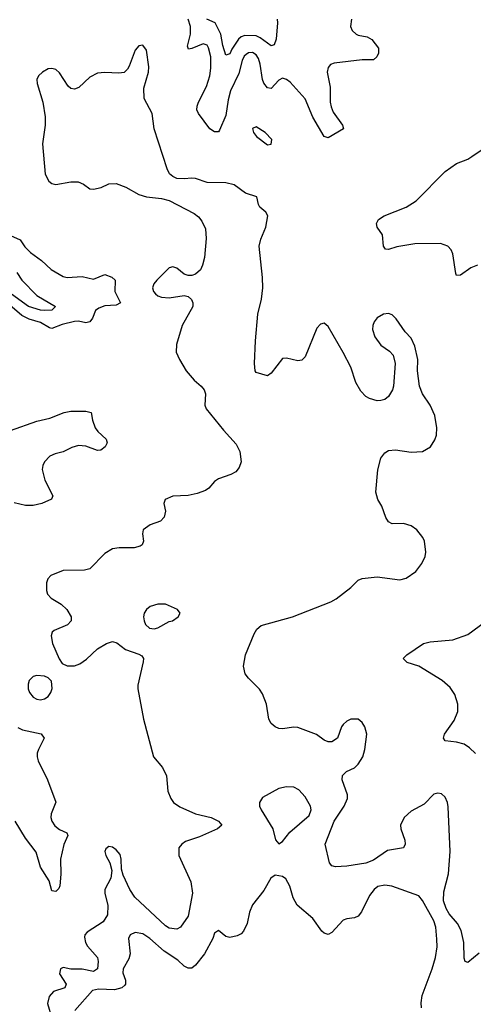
# Model space of a CAD drawing. Header units: inches. Extents: x 1473912 to 1647258, y 640388 to 773423.
# Tile 246 of 256: x 1495979 to 1498379, y 760943 to 766147. Entities that reach past the tile are written whole.
import ezdxf

# ---------------------------------------------------------------- set-up
doc = ezdxf.new("R2010")
doc.units = ezdxf.units.IN
doc.header["$MEASUREMENT"] = 0
doc.layers.add('B4796', color=7, linetype='Continuous')

msp = doc.modelspace()

# ---------------------------------------------------------------- linework, layer by layer
at = {"layer": 'B4796', "color": 5}
for points, elevation in [([(1497734.7, 766150), (1497729.6, 766110), (1497738, 766090), (1497759, 766070), (1497770, 766064.3), (1497816.8, 766056.8), (1497842.1, 766042.1), (1497876.8, 765996.8), (1497876.8, 765970), (1497867.7, 765950), (1497850, 765935.1), (1497790, 765933.7), (1497643.1, 765916.9), (1497622.4, 765910), (1497610, 765894.5), (1497605.7, 765870), (1497621.9, 765790), (1497621.7, 765710), (1497625.8, 765685.8), (1497638, 765658), (1497686, 765590), (1497692.4, 765570), (1497610, 765522.7), (1497590, 765529.6), (1497530, 765631.9), (1497489, 765729), (1497410, 765815.9), (1497390, 765831.2), (1497370, 765837), (1497350, 765827.2), (1497310, 765782.9), (1497290, 765785.7), (1497271.1, 765811.1), (1497264.2, 765830), (1497250.9, 765910.9), (1497241.6, 765941.6), (1497230, 765960.2), (1497210, 765972.3), (1497190, 765971.9), (1497176.8, 765963.2), (1497167, 765953), (1497156.3, 765930), (1497138.4, 765861.6), (1497094.9, 765770), (1497082.7, 765722.7), (1497070, 765640.5), (1497036.6, 765563.4), (1497030, 765553.7), (1497010, 765553.5), (1496984.8, 765570), (1496925.8, 765650), (1496916.8, 765670), (1496917.7, 765690), (1496924.9, 765710), (1496966.5, 765793.5), (1496985.7, 765850), (1496991.1, 765890), (1496990.3, 765950), (1496978.7, 765998.7), (1496970, 766012.6), (1496950, 766018.2), (1496890, 765994.1), (1496871.4, 765991.4), (1496867.5, 766007.5), (1496883, 766070), (1496883.1, 766110), (1496869.9, 766150)], 780), ([(1497340.2, 766150), (1497343.7, 766130), (1497335.9, 766044.1), (1497325.8, 766014.2), (1497310, 766009), (1497250.9, 766050.9), (1497230, 766060.4), (1497170, 766063.4), (1497150, 766056.5), (1497135.8, 766044.2), (1497100.5, 765990), (1497090, 765965.4), (1497070, 765959.7), (1497054, 766010), (1497042.5, 766070), (1497013, 766130), (1496969.4, 766149.4)], 760), ([(1498410, 761213.3), (1498350, 761164.5), (1498335.3, 761170), (1498330, 761186), (1498328.8, 761270), (1498313.6, 761333.6), (1498294.9, 761370), (1498250, 761421), (1498234.1, 761450), (1498220.8, 761490), (1498221.8, 761538.2), (1498247.2, 761632.8), (1498256.9, 761750), (1498246.3, 761986.3), (1498242.8, 762010), (1498230, 762038), (1498210, 762054.7), (1498190, 762058.7), (1498170, 762053.1), (1498118.6, 762001.4), (1498050, 761963.4), (1498013, 761930), (1497994.1, 761890), (1497995.7, 761870), (1498015.7, 761810), (1498017.7, 761790), (1498010, 761769.7), (1497925, 761755), (1497850, 761705), (1497810, 761689.2), (1497710, 761672.7), (1497650, 761669), (1497630, 761674.7), (1497618.5, 761690), (1497594.5, 761790), (1497643.4, 761910), (1497695.6, 761990), (1497712.2, 762030), (1497713.3, 762050), (1497684.1, 762130), (1497687.1, 762152.9), (1497707.1, 762172.9), (1497750, 762193.1), (1497770, 762212.2), (1497794.8, 762250), (1497805.1, 762290), (1497815.1, 762370), (1497805.1, 762410), (1497790, 762432.7), (1497770, 762449.4), (1497730, 762449.5), (1497710, 762439.5), (1497690, 762420.9), (1497681.6, 762410), (1497659.3, 762350), (1497630, 762329.6), (1497610, 762329.7), (1497590, 762339.1), (1497549.2, 762369.2), (1497450, 762405.1), (1497430, 762408.3), (1497370, 762399.7), (1497350, 762400.5), (1497330, 762409.6), (1497310, 762426.3), (1497296.8, 762450), (1497284.1, 762530), (1497263.9, 762583.9), (1497247.9, 762607.9), (1497190, 762666), (1497171.9, 762690), (1497163.7, 762730), (1497172.9, 762790), (1497218.7, 762901.3), (1497233.7, 762926.3), (1497255.8, 762944.2), (1497422, 762990), (1497625.1, 763070), (1497653.4, 763086.6), (1497730, 763145.3), (1497770, 763183.8), (1497790, 763194), (1497870, 763201.5), (1497990, 763185.7), (1498024.2, 763195.8), (1498075.1, 763230), (1498107, 763273), (1498123.6, 763310), (1498127.7, 763332.3), (1498120.5, 763390), (1498111.2, 763410), (1498079.7, 763450), (1498050, 763471.4), (1498010, 763484), (1497950, 763482), (1497930, 763492.6), (1497915.8, 763515.8), (1497895, 763575), (1497873.3, 763610), (1497863.1, 763650), (1497872.9, 763767.1), (1497889.5, 763830), (1497910, 763857.3), (1497930, 763870.4), (1497966.6, 763873.4), (1498050, 763861.3), (1498110, 763864.4), (1498152, 763890), (1498174.6, 763925.4), (1498183, 763950), (1498184.7, 763990), (1498174.9, 764054.9), (1498149.4, 764110), (1498109.6, 764170), (1498093, 764210), (1498082.6, 764290), (1498085.1, 764350), (1498070, 764421.2), (1498050, 764462.7), (1498017.8, 764497.8), (1497970, 764566), (1497950, 764586.6), (1497930, 764593), (1497902.8, 764590), (1497870, 764571), (1497854.3, 764550), (1497846.2, 764530), (1497845.5, 764510), (1497858.2, 764470), (1497890, 764426.7), (1497934.8, 764394.8), (1497954.3, 764374.3), (1497966, 764330), (1497956.1, 764210), (1497950.2, 764189.8), (1497930, 764155.6), (1497910, 764139.6), (1497890, 764133.3), (1497870, 764133), (1497830, 764145.1), (1497810, 764156), (1497783.1, 764183.1), (1497757, 764230), (1497731.1, 764310), (1497690, 764387.9), (1497610, 764525.4), (1497590, 764542), (1497570, 764538), (1497550, 764516.2), (1497490, 764365.2), (1497472.1, 764347.9), (1497450, 764342.9), (1497390, 764358), (1497370, 764356), (1497310, 764279.3), (1497290, 764265.2), (1497230, 764282), (1497224, 764290), (1497220.7, 764330), (1497226.4, 764450), (1497238.2, 764590), (1497258.8, 764670), (1497266, 764730), (1497264.2, 764784.2), (1497246.3, 764950), (1497254.2, 764985.8), (1497280.5, 765050), (1497291.2, 765110), (1497280.5, 765130), (1497250, 765156), (1497242.4, 765170), (1497233.2, 765210), (1497174, 765230), (1497114.5, 765274.5), (1497070, 765284.2), (1496970, 765286), (1496910, 765307.3), (1496890.5, 765309.5), (1496850, 765305.1), (1496810, 765307.3), (1496790, 765317), (1496772.4, 765332.4), (1496758.5, 765358.5), (1496689.8, 765570), (1496679.1, 765650), (1496637, 765730), (1496635.1, 765784.9), (1496659.8, 765870), (1496662.2, 765897.8), (1496650, 765985.2), (1496630, 766011.8), (1496610, 766007.6), (1496590, 765985.1), (1496558.8, 765901.2), (1496550, 765885.1), (1496532, 765868), (1496503.3, 765863.3), (1496430, 765868.2), (1496390, 765864.7), (1496350, 765843.1), (1496291.8, 765788.2), (1496270, 765779.3), (1496250, 765783.1), (1496235.5, 765795.5), (1496190, 765865.1), (1496170, 765882.6), (1496150, 765888.2), (1496130, 765886.3), (1496099.1, 765870), (1496079.3, 765850), (1496070.4, 765830), (1496072, 765810), (1496102.4, 765710), (1496113.7, 765633.7), (1496113.4, 765590), (1496100.7, 765490), (1496114.3, 765330), (1496133.7, 765293.7), (1496150, 765280.8), (1496170, 765275.8), (1496250, 765289.1), (1496288.9, 765288.9), (1496316.7, 765276.7), (1496350, 765253.4), (1496370, 765250.4), (1496410, 765259.5), (1496450, 765279.5), (1496490, 765280.9), (1496541, 765261), (1496610, 765222.4), (1496650, 765210.4), (1496730, 765202), (1496770.5, 765190.5), (1496901.8, 765121.8), (1496924.2, 765104.2), (1496942.2, 765082.2), (1496961.6, 765041.6), (1496966, 764990), (1496956.5, 764890), (1496946.8, 764850), (1496935.3, 764824.7), (1496910, 764801.6), (1496890, 764794.9), (1496870, 764794.4), (1496850, 764801.2), (1496810, 764834.1), (1496790, 764841), (1496770, 764835), (1496705.2, 764770), (1496688.6, 764750), (1496682.2, 764730), (1496687, 764710), (1496697.7, 764697.7), (1496710, 764687.5), (1496730, 764680.8), (1496770, 764677), (1496850, 764688.6), (1496870, 764683.5), (1496888.6, 764668.6), (1496895.4, 764650), (1496894.3, 764630), (1496839, 764530), (1496808.9, 764430), (1496807, 764390), (1496824.6, 764350), (1496860.3, 764290), (1496901.8, 764241.8), (1496939.3, 764210), (1496955.8, 764190), (1496962, 764170), (1496958, 764110), (1496964.9, 764090), (1497057.1, 763977.1), (1497123.7, 763903.7), (1497144, 763864), (1497150.4, 763810), (1497140.7, 763779.3), (1497123.1, 763756.9), (1497096.7, 763743.3), (1497030, 763720.7), (1497010, 763705.1), (1496979.5, 763670), (1496961.4, 763658.6), (1496918.2, 763641.8), (1496870, 763631.6), (1496790, 763628.8), (1496748.2, 763610), (1496742.4, 763590), (1496750.3, 763549.7), (1496743.1, 763516.9), (1496723.4, 763496.6), (1496670, 763476.2), (1496633, 763450), (1496628.9, 763430), (1496634, 763390), (1496627.9, 763372.1), (1496616.6, 763363.4), (1496584.4, 763355.6), (1496505.1, 763354.9), (1496470.2, 763349.8), (1496430, 763326), (1496350, 763244.7), (1496322.7, 763237.2), (1496210, 763235.4), (1496144.9, 763210), (1496128.9, 763191.1), (1496120.4, 763170), (1496121.3, 763130), (1496127, 763110), (1496146, 763090), (1496198.2, 763058.2), (1496228.4, 763030), (1496250.7, 762990.7), (1496251.8, 762970), (1496231.7, 762948.3), (1496160.9, 762919.1), (1496150.2, 762910), (1496145.3, 762890), (1496153.1, 762850), (1496188.2, 762768.2), (1496203.9, 762743.9), (1496230, 762731), (1496270, 762732.5), (1496297.2, 762742.8), (1496332.5, 762767.5), (1496390, 762821.2), (1496438.3, 762850), (1496470, 762859.8), (1496493.3, 762853.3), (1496538.5, 762818.5), (1496610, 762794.2), (1496624.7, 762784.7), (1496634, 762770), (1496632.7, 762752.7), (1496603.6, 762630), (1496603.6, 762610), (1496634.2, 762450), (1496686.7, 762250), (1496733.9, 762193.9), (1496756, 762150), (1496763.6, 762070), (1496778, 762030), (1496793.4, 762010), (1496826.3, 761986.3), (1496910, 761949.4), (1496992.4, 761930), (1497030.3, 761910), (1497048.2, 761890), (1497024.9, 761870), (1496930, 761828.4), (1496856.9, 761803.1), (1496836.5, 761790), (1496821.5, 761770), (1496820.7, 761730), (1496885.2, 761590), (1496892.7, 761530), (1496870.8, 761409.2), (1496830, 761351.5), (1496810, 761340.4), (1496770, 761345), (1496750, 761358), (1496588.1, 761510), (1496561.1, 761550), (1496526, 761626), (1496517.1, 761657.1), (1496515.7, 761710), (1496510, 761735.5), (1496490, 761760.2), (1496470, 761773.4), (1496450, 761776.3), (1496435.4, 761764.6), (1496430.2, 761750), (1496434.3, 761730), (1496456.1, 761690), (1496466.5, 761650), (1496460.9, 761610), (1496430.3, 761549.7), (1496430.3, 761529.7), (1496445.9, 761465.9), (1496443.7, 761416.3), (1496420.8, 761379.2), (1496335.7, 761324.3), (1496323.8, 761310), (1496322.1, 761297.9), (1496327, 761270), (1496338, 761250), (1496390.1, 761190), (1496394.6, 761170), (1496390.1, 761130), (1496370, 761116.5), (1496310, 761128.1), (1496250, 761128.1), (1496210, 761137.8), (1496195.9, 761130), (1496190, 761104.6), (1496225.9, 761050), (1496218.6, 761030), (1496158.7, 761010), (1496135.2, 760984.8), (1496126.6, 760946.6), (1496150.1, 760870)], 820), ([(1498400.7, 764850), (1498364.7, 764835.3), (1498310, 764795.8), (1498290, 764795.1), (1498285.3, 764805.3), (1498269.9, 764909.9), (1498262, 764930), (1498244, 764950), (1498204.1, 764964.1), (1498070, 764961.5), (1497974, 764946), (1497930, 764931.5), (1497913.6, 764933.6), (1497902.6, 764950), (1497898, 765010), (1497869.3, 765050), (1497867, 765070), (1497877, 765090), (1497907, 765110), (1498023.5, 765156.5), (1498076.9, 765190), (1498230, 765344.7), (1498290, 765387.3), (1498349.9, 765410.1), (1498370, 765422.9), (1498469.3, 765490.7)], 780), ([(1495930, 765006), (1495982.5, 764982.5), (1496006.7, 764946.7), (1496036.6, 764916.6), (1496094.4, 764874.4), (1496145.9, 764825.9), (1496209.2, 764789.2), (1496230, 764784.5), (1496310, 764790.2), (1496370, 764774.7), (1496430, 764800.2), (1496466.3, 764786.3), (1496484.5, 764770), (1496483.2, 764710), (1496512.7, 764650), (1496490, 764637), (1496430, 764633.8), (1496397.2, 764622.8), (1496381.1, 764610), (1496363.8, 764570), (1496350, 764549.8), (1496330, 764545.3), (1496290, 764553.9), (1496270, 764552.4), (1496204.6, 764535.4), (1496150, 764514.3), (1496137.7, 764517.7), (1496090, 764546), (1496030, 764563.3), (1495990, 764583.7), (1495889.5, 764670)], 780), ([(1495964.7, 764810), (1495990.2, 764770), (1496069.7, 764689.7), (1496168, 764630), (1496148.8, 764611.2), (1496111.1, 764608.9), (1496089.3, 764610.7), (1496026.4, 764630), (1495936.4, 764696.4)], 760), ([(1495930, 763975.2), (1496070, 764025.6), (1496139, 764041), (1496215.1, 764070), (1496250, 764077), (1496330, 764078.2), (1496357.1, 764070), (1496363.6, 764030), (1496379, 763990), (1496392, 763970), (1496436.4, 763930), (1496442, 763910), (1496432, 763890), (1496407.7, 763872.3), (1496390, 763869.9), (1496330, 763893.5), (1496290, 763896.5), (1496254.4, 763885.6), (1496210, 763863.2), (1496167, 763853), (1496139.4, 763840.6), (1496110.7, 763810), (1496101.1, 763790), (1496098.9, 763770), (1496112.9, 763712.9), (1496155.3, 763630), (1496147.1, 763612.9), (1496096.3, 763590), (1496050, 763578.9), (1496010, 763579.4), (1495950, 763593.3)], 780), ([(1498390, 762267.9), (1498358.3, 762298.3), (1498330, 762317.4), (1498290, 762328.9), (1498230, 762336), (1498221.6, 762350), (1498226.4, 762370), (1498277.2, 762442.8), (1498296.5, 762490), (1498297.2, 762530), (1498280, 762580), (1498256.6, 762616.6), (1498213.7, 762653.7), (1498090, 762729.7), (1498029.2, 762750), (1498006.6, 762770), (1498026.6, 762790), (1498115.1, 762850), (1498150, 762858.2), (1498270, 762868.8), (1498350, 762897.4), (1498529.8, 763030)], 780), ([(1495970, 762405.4), (1495994.3, 762394.3), (1496092.2, 762372.2), (1496107.9, 762350), (1496078, 762290), (1496071.8, 762270), (1496071.7, 762250), (1496076.3, 762230), (1496126, 762130), (1496170, 762011.3), (1496146.2, 761950), (1496144.5, 761930), (1496149.2, 761910), (1496165.7, 761885.7), (1496190, 761867.5), (1496228.4, 761850), (1496234.8, 761834.8), (1496213, 761787), (1496195.7, 761710), (1496196.9, 761630), (1496191.5, 761568.5), (1496185.5, 761554.5), (1496170, 761539), (1496150, 761542.7), (1496135.9, 761595.9), (1496090, 761667.4), (1496066.4, 761746.4), (1496010, 761820.5), (1495954.7, 761910)], 780), ([(1498105.1, 760925.1), (1498102.3, 760950), (1498107.3, 760990), (1498161.4, 761130), (1498179.1, 761190), (1498186.6, 761246.6), (1498186.4, 761286.4), (1498180.3, 761350), (1498170, 761384.2), (1498110, 761491.6), (1498090, 761516.9), (1497947.1, 761567.1), (1497910, 761572.5), (1497874.3, 761565.7), (1497854.6, 761550), (1497830, 761518), (1497787.6, 761432.4), (1497770, 761409.5), (1497750, 761400.7), (1497710, 761395.1), (1497690, 761387), (1497630, 761322.7), (1497610, 761312.3), (1497590, 761319.5), (1497578, 761330), (1497530, 761396.2), (1497446.3, 761466.3), (1497425.2, 761505.2), (1497407.7, 761567.7), (1497386.3, 761606.3), (1497370, 761619), (1497330, 761625.2), (1497307.3, 761610), (1497270, 761545.2), (1497210, 761469.2), (1497195.3, 761430), (1497182, 761370), (1497162.4, 761330), (1497150, 761316.2), (1497130, 761305.1), (1497090, 761296), (1497070, 761301.2), (1497030, 761333.2), (1497024.7, 761330), (1497010, 761319), (1497000.3, 761290), (1496956.9, 761210), (1496910, 761149.6), (1496890, 761134.3), (1496870, 761133.5), (1496850, 761144.4), (1496816, 761176), (1496744, 761224), (1496668.2, 761290), (1496630, 761316.1), (1496590, 761323), (1496563.8, 761310), (1496554, 761290), (1496564.1, 761210), (1496556.6, 761183.4), (1496526.7, 761130), (1496525.2, 761110), (1496539, 761070), (1496539.6, 761050), (1496535.6, 761044.4), (1496519.3, 761030), (1496480.3, 761019.7), (1496396.8, 761023.2), (1496364.8, 761015.2), (1496270.2, 760910)], 840)]:
    msp.add_lwpolyline(points, dxfattribs=dict(at, elevation=elevation))
for points, elevation in [([(1497230, 765580.9), (1497210, 765571.8), (1497215.8, 765550), (1497232, 765530), (1497290, 765486), (1497310, 765488.4), (1497313.6, 765513.6), (1497277.7, 765550)], 820), ([(1496710, 763058), (1496670, 763044.5), (1496650.7, 763030), (1496638, 763010), (1496634.4, 762990), (1496637, 762970), (1496644.6, 762950), (1496666, 762930), (1496690, 762927.1), (1496710, 762931.8), (1496770, 762965.5), (1496788, 762970), (1496818, 762990), (1496828.7, 763010), (1496814, 763030), (1496750, 763056.9)], 840), ([(1496070, 762681.4), (1496050, 762674.6), (1496030, 762654), (1496024.4, 762635.6), (1496024.3, 762610), (1496030.9, 762590), (1496050, 762566.6), (1496070, 762555.9), (1496090, 762552.3), (1496110, 762557.7), (1496130, 762570.2), (1496144.5, 762590), (1496151.8, 762611.8), (1496147.7, 762650), (1496130, 762668.7), (1496110, 762677.8)], 820), ([(1497390, 762092.8), (1497350, 762083.6), (1497263.4, 762036.6), (1497247.3, 762010), (1497247.7, 761990), (1497256.4, 761970), (1497317.6, 761870), (1497333, 761813), (1497350, 761791), (1497370, 761804), (1497407.5, 761852.5), (1497510, 761941.7), (1497521.2, 761970), (1497518, 761990), (1497490, 762038.9), (1497456.2, 762076.2), (1497430, 762089.7)], 840)]:
    msp.add_lwpolyline(points, close=True, dxfattribs=dict(at, elevation=elevation))

doc.saveas('drawing.dxf')
